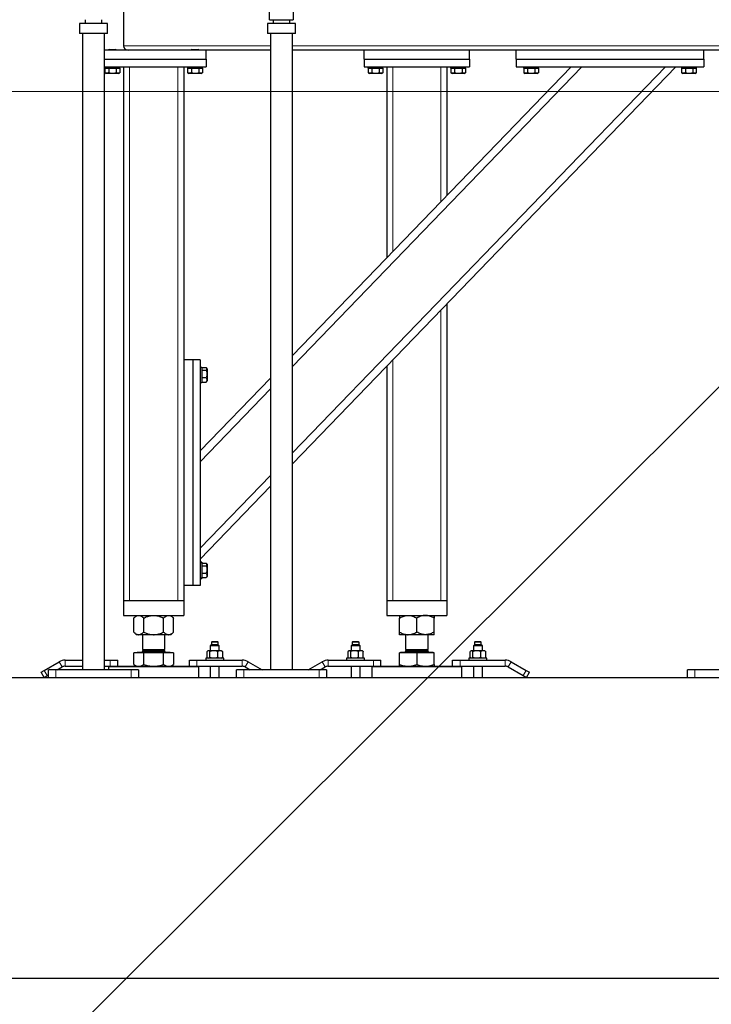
# Model space of a CAD drawing. Header units: millimetres. Extents: x 0 to 841, y 0 to 594.
# Tile 83 of 92: x 668 to 705, y 399 to 451. Entities that reach past the tile are written whole.
import ezdxf

# ---------------------------------------------------------------- set-up
doc = ezdxf.new("R2010")
doc.units = ezdxf.units.MM
doc.layers.add('TRAIT-FORT', color=4, linetype='Continuous', lineweight=25)
doc.dimstyles.new('SLDDIMSTYLE0', dxfattribs={"dimtxt": 0.18, "dimasz": 2, "dimexe": 0, "dimexo": 0.0625, "dimgap": 0, "dimtad": 0, "dimtih": 1, "dimtoh": 1, "dimdec": 0, "dimrnd": 1e-09, "dimzin": 0, "dimdsep": 46, "dimtxsty": 'Standard', "dimblk1": 'NONE', "dimblk2": 'NONE', "dimsah": 1, "dimcen": 0.09, "dimadec": 0, "dimazin": 0, "dimtfac": 2, "dimtdec": 0, "dimtofl": 0, "dimtmove": 0, "dimatfit": 3, "dimldrblk": 'NONE', "dimfxl": 1, "dimfrac": 2, "dimtolj": 1, "dimtzin": 0, "dimarcsym": 0})

# ---------------------------------------------------------------- blocks, each defined once
blk = doc.blocks.new('_None')

msp = doc.modelspace()

# ---------------------------------------------------------------- linework, layer by layer
at = {"lineweight": 18}
for p, q in [((681.73527, 449.84971), (673.91527, 449.84971)), ((705.73527, 449.84971), (682.89527, 449.84971)), ((674.23527, 448.72971), (674.23527, 420.32971)), ((676.79527, 448.72971), (676.79527, 420.32971)), ((698.29173, 448.72971), (682.89527, 432.78622)), ((702.74025, 448.72971), (682.89527, 428.17963)), ((688.23527, 448.72971), (688.23527, 438.89177)), ((690.79527, 448.72971), (690.79527, 441.54273)), ((824.09108, 447.41497), (623.87439, 447.41497)), ((690.79527, 435.7845), (690.79527, 420.32971)), ((688.23527, 433.13354), (688.23527, 420.32971)), ((681.73527, 431.585), (677.99527, 427.71212)), ((681.73527, 426.97842), (677.99527, 423.10554)), ((674.91527, 417.61771), (676.03489, 417.61771)), ((676.03489, 417.61771), (676.11527, 417.61771)), ((688.91527, 417.61771), (689.21527, 417.61771)), ((689.21527, 417.61771), (690.11527, 417.61771)), ((670.80909, 416.82971), (670.80909, 417.14971)), ((673.20909, 416.82971), (673.20909, 417.14971)), ((677.82146, 416.82971), (677.82146, 417.14971)), ((680.22146, 417.14971), (680.22146, 416.82971)), ((684.80909, 416.82971), (684.80909, 417.14971)), ((687.20909, 416.82971), (687.20909, 417.14971)), ((691.82146, 416.82971), (691.82146, 417.14971)), ((694.22146, 417.14971), (694.22146, 416.82971)), ((669.85732, 416.32971), (669.69732, 416.60684)), ((670.31527, 416.62971), (670.31527, 416.22971)), ((670.64909, 416.78684), (670.48909, 417.06397)), ((674.31527, 416.62971), (674.31527, 416.22971)), ((680.31527, 416.62971), (680.31527, 416.22971)), ((680.54146, 417.06397), (680.38146, 416.78684)), ((684.31527, 416.62971), (684.31527, 416.22971)), ((684.64909, 416.78684), (684.48909, 417.06397)), ((694.54146, 417.06397), (694.38146, 416.78684)), ((695.17323, 416.32971), (695.33323, 416.60684)), ((704.31527, 416.62971), (704.31527, 416.22971))]:
    msp.add_line(p, q, dxfattribs=at)
at = {"layer": 'TRAIT-FORT', "lineweight": 25}
for p, q in [((673.91527, 454.06971), (673.91527, 449.84971)), ((671.87527, 451.23325), (671.87527, 451.03325)), ((672.75527, 451.03325), (672.75527, 451.23325)), ((681.68527, 451.23325), (681.68527, 451.63325)), ((681.68527, 451.23325), (682.94527, 451.23325)), ((681.87527, 451.23325), (681.87527, 451.03325)), ((682.75527, 451.03325), (682.75527, 451.23325)), ((682.94527, 451.63325), (682.94527, 451.23325)), ((671.57527, 451.03325), (671.57527, 450.49325)), ((672.31527, 451.03325), (671.57527, 451.03325)), ((673.05527, 451.03325), (672.31527, 451.03325)), ((673.05527, 450.49325), (673.05527, 451.03325)), ((681.57527, 451.03325), (681.57527, 450.49325)), ((682.31527, 451.03325), (681.57527, 451.03325)), ((683.05527, 451.03325), (682.31527, 451.03325)), ((683.05527, 450.49325), (683.05527, 451.03325)), ((672.31527, 450.49325), (671.57527, 450.49325)), ((671.73527, 450.49325), (671.73527, 416.62971)), ((673.05527, 450.49325), (672.31527, 450.49325)), ((672.89527, 416.62971), (672.89527, 450.49325)), ((682.31527, 450.49325), (681.57527, 450.49325)), ((681.73527, 450.49325), (681.73527, 416.62971)), ((683.05527, 450.49325), (682.31527, 450.49325)), ((682.89527, 416.62971), (682.89527, 450.49325)), ((678.31527, 449.60971), (672.89527, 449.60971)), ((673.14327, 449.64971), (673.11527, 449.62171)), ((673.11527, 449.62171), (673.11527, 449.60971)), ((673.51527, 449.62171), (673.11527, 449.62171)), ((673.14327, 449.64971), (673.48727, 449.64971)), ((673.51527, 449.62171), (673.48727, 449.64971)), ((673.51527, 449.60971), (673.51527, 449.62171)), ((677.54327, 449.64971), (677.51527, 449.62171)), ((677.51527, 449.62171), (677.51527, 449.60971)), ((677.91527, 449.62171), (677.51527, 449.62171)), ((677.54327, 449.64971), (677.88727, 449.64971)), ((677.91527, 449.62171), (677.88727, 449.64971)), ((677.91527, 449.60971), (677.91527, 449.62171)), ((678.31527, 449.12971), (678.31527, 449.60971)), ((681.73527, 449.60971), (678.31527, 449.60971)), ((694.79527, 449.60971), (682.89527, 449.60971)), ((686.71527, 449.12971), (686.71527, 449.60971)), ((692.31527, 449.12971), (692.31527, 449.60971)), ((694.79527, 449.12971), (694.79527, 449.60971)), ((704.79527, 449.60971), (694.79527, 449.60971)), ((704.79527, 449.12971), (704.79527, 449.60971)), ((705.73527, 449.60971), (704.79527, 449.60971)), ((672.89527, 449.12971), (678.31527, 449.12971)), ((678.31527, 449.12971), (678.31527, 448.72971)), ((686.71527, 449.12971), (686.71527, 448.72971)), ((686.71527, 449.12971), (692.31527, 449.12971)), ((692.31527, 449.12971), (692.31527, 448.72971)), ((694.79527, 449.12971), (694.79527, 448.72971)), ((694.79527, 449.12971), (704.79527, 449.12971)), ((704.79527, 449.12971), (704.79527, 448.72971)), ((672.89527, 448.72971), (678.31527, 448.72971)), ((672.91527, 448.72971), (672.91527, 448.64971)), ((672.91527, 448.64971), (673.71527, 448.64971)), ((672.92284, 448.64971), (672.92284, 448.4099)), ((673.12904, 448.64971), (673.12904, 448.4099)), ((673.52147, 448.64971), (673.52147, 448.4099)), ((673.7077, 448.64971), (673.7077, 448.4099)), ((673.71527, 448.64971), (673.71527, 448.72971)), ((673.91527, 448.72971), (673.91527, 420.32971)), ((677.11527, 448.72971), (677.11527, 433.12971)), ((677.31527, 448.72971), (677.31527, 448.64971)), ((677.31527, 448.64971), (678.11527, 448.64971)), ((677.32284, 448.64971), (677.32284, 448.4099)), ((677.52904, 448.64971), (677.52904, 448.4099)), ((677.92147, 448.64971), (677.92147, 448.4099)), ((678.1077, 448.64971), (678.1077, 448.4099)), ((678.11527, 448.64971), (678.11527, 448.72971)), ((703.29632, 448.72971), (682.89527, 427.60381)), ((697.73566, 448.72971), (682.89527, 433.36204)), ((686.71527, 448.72971), (692.31527, 448.72971)), ((686.91527, 448.72971), (686.91527, 448.64971)), ((686.91527, 448.64971), (687.71527, 448.64971)), ((686.92284, 448.64971), (686.92284, 448.4099)), ((687.12904, 448.64971), (687.12904, 448.4099)), ((687.52147, 448.64971), (687.52147, 448.4099)), ((687.7077, 448.64971), (687.7077, 448.4099)), ((687.71527, 448.64971), (687.71527, 448.72971)), ((687.91527, 448.72971), (687.91527, 438.5604)), ((691.11527, 448.72971), (691.11527, 441.8741)), ((691.31527, 448.72971), (691.31527, 448.64971)), ((691.31527, 448.64971), (692.11527, 448.64971)), ((691.32284, 448.64971), (691.32284, 448.4099)), ((691.52904, 448.64971), (691.52904, 448.4099)), ((691.92147, 448.64971), (691.92147, 448.4099)), ((692.1077, 448.64971), (692.1077, 448.4099)), ((692.11527, 448.64971), (692.11527, 448.72971)), ((694.79527, 448.72971), (704.79527, 448.72971)), ((695.19527, 448.72971), (695.19527, 448.64971)), ((695.19527, 448.64971), (695.99527, 448.64971)), ((695.20284, 448.64971), (695.20284, 448.4099)), ((695.40904, 448.64971), (695.40904, 448.4099)), ((695.80147, 448.64971), (695.80147, 448.4099)), ((695.9877, 448.64971), (695.9877, 448.4099)), ((695.99527, 448.64971), (695.99527, 448.72971)), ((703.59527, 448.72971), (703.59527, 448.64971)), ((703.59527, 448.64971), (704.39527, 448.64971)), ((703.60284, 448.64971), (703.60284, 448.4099)), ((703.80904, 448.64971), (703.80904, 448.4099)), ((704.20147, 448.64971), (704.20147, 448.4099)), ((704.3877, 448.64971), (704.3877, 448.4099)), ((704.39527, 448.64971), (704.39527, 448.72971)), ((672.93006, 448.40586), (672.92284, 448.4099)), ((672.92905, 448.40621), (672.99227, 448.36971)), ((673.63827, 448.36971), (672.99227, 448.36971)), ((673.63827, 448.36971), (673.70149, 448.40621)), ((677.33006, 448.40586), (677.32284, 448.4099)), ((677.32905, 448.40621), (677.39227, 448.36971)), ((678.03827, 448.36971), (677.39227, 448.36971)), ((678.03827, 448.36971), (678.10149, 448.40621)), ((686.93006, 448.40586), (686.92284, 448.4099)), ((686.92905, 448.40621), (686.99227, 448.36971)), ((687.63827, 448.36971), (686.99227, 448.36971)), ((687.63827, 448.36971), (687.70149, 448.40621)), ((691.33006, 448.40586), (691.32284, 448.4099)), ((691.32905, 448.40621), (691.39227, 448.36971)), ((692.03827, 448.36971), (691.39227, 448.36971)), ((692.03827, 448.36971), (692.10149, 448.40621)), ((695.21006, 448.40586), (695.20284, 448.4099)), ((695.20905, 448.40621), (695.27227, 448.36971)), ((695.91827, 448.36971), (695.27227, 448.36971)), ((695.91827, 448.36971), (695.98149, 448.40621)), ((703.61006, 448.40586), (703.60284, 448.4099)), ((703.60905, 448.40621), (703.67227, 448.36971)), ((704.31827, 448.36971), (703.67227, 448.36971)), ((704.31827, 448.36971), (704.38149, 448.40621)), ((691.11527, 436.11587), (691.11527, 420.32971)), ((677.59527, 433.12971), (677.11527, 433.12971)), ((677.11527, 433.12971), (677.11527, 421.12971)), ((677.59527, 433.12971), (677.59527, 421.12971)), ((677.99527, 433.12971), (677.59527, 433.12971)), ((677.99527, 433.12971), (677.99527, 421.12971)), ((687.91527, 432.80217), (687.91527, 420.32971)), ((678.07527, 432.72971), (677.99527, 432.72971)), ((678.07527, 432.72971), (678.07527, 432.32971)), ((678.07527, 432.7178), (678.31509, 432.7178)), ((678.07527, 432.57515), (678.31509, 432.57515)), ((678.07527, 432.32971), (678.07527, 431.92971)), ((678.35527, 432.65271), (678.33077, 432.69515)), ((678.35527, 432.65271), (678.35527, 432.00671)), ((681.73527, 432.16082), (677.99527, 428.28794)), ((677.99527, 431.92971), (678.07527, 431.92971)), ((678.07527, 432.18706), (678.31509, 432.18706)), ((678.07527, 431.94163), (678.31509, 431.94163)), ((678.32991, 431.96478), (678.31509, 431.94163)), ((678.33077, 431.96428), (678.35527, 432.00671)), ((681.73527, 426.4026), (677.99527, 422.52971)), ((678.07527, 422.36971), (677.99527, 422.36971)), ((678.07527, 422.32971), (677.99527, 422.32971)), ((678.07527, 422.36971), (678.07527, 422.32971)), ((678.07527, 422.32971), (678.07527, 421.92971)), ((678.07527, 422.3178), (678.31509, 422.3178)), ((678.07527, 422.17515), (678.31509, 422.17515)), ((678.07527, 421.92971), (678.07527, 421.52971)), ((678.35527, 422.25271), (678.33077, 422.29515)), ((678.35527, 422.25271), (678.35527, 421.60671)), ((677.99527, 421.52971), (678.07527, 421.52971)), ((677.99527, 421.48971), (678.07527, 421.48971)), ((678.07527, 421.78706), (678.31509, 421.78706)), ((678.07527, 421.54163), (678.31509, 421.54163)), ((678.07527, 421.52971), (678.07527, 421.48971)), ((678.32991, 421.56478), (678.31509, 421.54163)), ((678.33077, 421.56428), (678.35527, 421.60671)), ((677.11527, 421.12971), (677.11527, 420.32971)), ((677.59527, 421.12971), (677.11527, 421.12971)), ((677.99527, 421.12971), (677.59527, 421.12971)), ((673.91527, 420.32971), (673.91527, 419.52971)), ((673.91527, 420.32971), (677.11527, 420.32971)), ((674.23527, 420.32971), (676.79527, 420.32971)), ((677.11527, 420.32971), (677.11527, 419.52971)), ((687.91527, 420.32971), (687.91527, 419.52971)), ((687.91527, 420.32971), (691.11527, 420.32971)), ((688.23527, 420.32971), (690.79527, 420.32971)), ((691.11527, 420.32971), (691.11527, 419.52971)), ((673.91527, 419.52971), (677.11527, 419.52971)), ((674.59527, 419.52971), (674.45295, 419.38739)), ((674.45295, 418.64804), (674.45295, 419.38739)), ((674.98411, 418.64804), (674.98411, 419.38739)), ((676.04643, 418.64804), (676.04643, 419.38739)), ((676.5776, 419.38739), (676.43527, 419.52971)), ((676.5776, 418.64804), (676.5776, 419.38739)), ((687.91527, 419.52971), (691.11527, 419.52971)), ((688.59527, 418.64804), (688.59527, 419.38739)), ((689.51527, 418.64804), (689.51527, 419.38739)), ((690.43527, 418.64804), (690.43527, 419.38739)), ((674.45295, 418.64804), (674.59527, 418.50571)), ((674.71853, 418.50571), (674.59527, 418.50571)), ((675.51527, 418.50571), (674.71853, 418.50571)), ((674.91527, 418.50571), (674.91527, 417.71771)), ((676.31202, 418.50571), (675.51527, 418.50571)), ((676.11527, 417.71771), (676.11527, 418.50571)), ((676.43527, 418.50571), (676.31202, 418.50571)), ((676.43527, 418.50571), (676.5776, 418.64804)), ((678.60946, 418.12971), (678.58946, 418.10971)), ((678.89144, 418.12971), (678.60946, 418.12971)), ((678.92946, 418.12971), (678.89144, 418.12971)), ((678.94946, 418.10971), (678.92946, 418.12971)), ((686.10108, 418.12971), (686.08108, 418.10971)), ((686.42108, 418.12971), (686.10108, 418.12971)), ((686.44108, 418.10971), (686.42108, 418.12971)), ((689.05527, 418.50571), (688.59527, 418.50571)), ((688.91527, 418.50571), (688.91527, 417.71771)), ((689.97527, 418.50571), (689.05527, 418.50571)), ((690.43527, 418.50571), (689.97527, 418.50571)), ((690.11527, 417.71771), (690.11527, 418.50571)), ((692.60946, 418.12971), (692.58946, 418.10971)), ((692.89144, 418.12971), (692.60946, 418.12971)), ((692.92946, 418.12971), (692.89144, 418.12971)), ((692.94946, 418.10971), (692.92946, 418.12971)), ((674.99105, 417.71771), (674.91527, 417.64194)), ((674.91527, 417.71771), (676.03489, 417.71771)), ((674.91527, 417.64194), (674.91527, 417.61771)), ((674.91527, 417.64194), (676.11527, 417.64194)), ((676.03489, 417.71771), (676.11527, 417.71771)), ((676.11527, 417.64194), (676.0395, 417.71771)), ((676.11527, 417.61771), (676.11527, 417.64194)), ((678.36051, 417.28971), (678.36051, 417.60971)), ((678.40946, 417.64971), (678.3864, 417.63315)), ((678.43048, 417.64971), (678.40946, 417.64971)), ((678.70492, 417.64971), (678.43048, 417.64971)), ((678.50044, 417.28971), (678.50044, 417.60971)), ((678.58946, 417.96971), (678.52946, 417.90971)), ((678.52946, 417.90971), (678.52946, 417.64971)), ((678.95243, 417.90971), (678.52946, 417.90971)), ((678.58946, 418.10971), (678.58946, 417.96971)), ((678.90669, 418.10971), (678.58946, 418.10971)), ((678.90669, 417.96971), (678.58946, 417.96971)), ((679.04391, 417.64971), (678.70492, 417.64971)), ((678.94946, 418.10971), (678.90669, 418.10971)), ((678.94946, 417.96971), (678.90669, 417.96971)), ((678.9094, 417.60971), (678.9094, 417.28971)), ((678.94946, 417.96971), (678.94946, 418.10971)), ((679.00946, 417.90971), (678.94946, 417.96971)), ((679.00946, 417.90971), (678.95243, 417.90971)), ((679.00946, 417.64971), (679.00946, 417.90971)), ((679.12946, 417.64971), (679.04391, 417.64971)), ((679.15253, 417.63315), (679.12946, 417.64971)), ((679.17842, 417.60971), (679.17842, 417.28971)), ((685.85212, 417.60971), (685.85212, 417.28971)), ((685.90108, 417.64971), (685.87802, 417.63315)), ((685.92209, 417.64971), (685.90108, 417.64971)), ((686.19654, 417.64971), (685.92209, 417.64971)), ((685.99206, 417.60971), (685.99206, 417.28971)), ((686.08108, 417.96971), (686.02108, 417.90971)), ((686.02108, 417.90971), (686.02108, 417.64971)), ((686.50108, 417.90971), (686.02108, 417.90971)), ((686.08108, 418.10971), (686.08108, 417.96971)), ((686.44108, 418.10971), (686.08108, 418.10971)), ((686.44108, 417.96971), (686.08108, 417.96971)), ((686.53553, 417.64971), (686.19654, 417.64971)), ((686.40102, 417.60971), (686.40102, 417.28971)), ((686.44108, 417.96971), (686.44108, 418.10971)), ((686.50108, 417.90971), (686.44108, 417.96971)), ((686.50108, 417.64971), (686.50108, 417.90971)), ((686.62108, 417.64971), (686.53553, 417.64971)), ((686.64414, 417.63315), (686.62108, 417.64971)), ((686.67004, 417.28971), (686.67004, 417.60971)), ((688.99105, 417.71771), (688.91527, 417.64194)), ((688.91527, 417.71771), (689.21527, 417.71771)), ((688.91527, 417.64194), (688.91527, 417.61771)), ((688.91527, 417.64194), (690.03489, 417.64194)), ((689.21527, 417.71771), (690.11527, 417.71771)), ((690.03489, 417.64194), (690.11527, 417.64194)), ((690.11527, 417.64194), (690.0395, 417.71771)), ((690.11527, 417.61771), (690.11527, 417.64194)), ((692.36051, 417.28971), (692.36051, 417.60971)), ((692.40946, 417.64971), (692.3864, 417.63315)), ((692.43048, 417.64971), (692.40946, 417.64971)), ((692.70492, 417.64971), (692.43048, 417.64971)), ((692.50044, 417.28971), (692.50044, 417.60971)), ((692.58946, 417.96971), (692.52946, 417.90971)), ((692.52946, 417.90971), (692.52946, 417.64971)), ((692.95243, 417.90971), (692.52946, 417.90971)), ((692.58946, 418.10971), (692.58946, 417.96971)), ((692.90669, 418.10971), (692.58946, 418.10971)), ((692.90669, 417.96971), (692.58946, 417.96971)), ((693.04391, 417.64971), (692.70492, 417.64971)), ((692.94946, 418.10971), (692.90669, 418.10971)), ((692.94946, 417.96971), (692.90669, 417.96971)), ((692.9094, 417.60971), (692.9094, 417.28971)), ((692.94946, 417.96971), (692.94946, 418.10971)), ((693.00946, 417.90971), (692.94946, 417.96971)), ((693.00946, 417.90971), (692.95243, 417.90971)), ((693.00946, 417.64971), (693.00946, 417.90971)), ((693.12946, 417.64971), (693.04391, 417.64971)), ((693.15253, 417.63315), (693.12946, 417.64971)), ((693.17842, 417.60971), (693.17842, 417.28971)), ((670.80909, 417.14971), (671.73527, 417.14971)), ((672.89527, 417.14971), (673.20909, 417.14971)), ((673.20909, 417.14971), (673.60909, 417.14971)), ((673.60909, 416.82971), (673.60909, 417.14971)), ((674.45295, 416.91188), (674.45295, 417.54571)), ((674.98411, 417.54571), (674.45295, 417.54571)), ((674.66127, 417.57371), (674.63327, 417.54571)), ((674.66127, 417.57771), (674.66127, 417.57371)), ((674.66127, 417.57771), (676.25486, 417.57771)), ((674.66127, 417.57371), (676.25486, 417.57371)), ((674.98411, 416.91188), (674.98411, 417.54571)), ((676.04643, 417.54571), (674.98411, 417.54571)), ((676.04643, 416.91188), (676.04643, 417.54571)), ((676.5776, 417.54571), (676.04643, 417.54571)), ((676.25486, 417.57771), (676.36927, 417.57771)), ((676.25486, 417.57371), (676.36927, 417.57371)), ((676.36927, 417.57371), (676.36927, 417.57771)), ((676.39727, 417.54571), (676.36927, 417.57371)), ((676.5776, 417.54571), (676.5776, 416.91188)), ((677.42146, 416.82971), (677.42146, 417.14971)), ((677.42146, 417.14971), (677.82146, 417.14971)), ((677.82146, 417.14971), (680.22146, 417.14971)), ((678.28946, 417.24971), (678.28946, 417.14971)), ((679.24946, 417.24971), (678.28946, 417.24971)), ((678.3864, 417.26628), (678.40946, 417.24971)), ((679.12946, 417.24971), (679.15253, 417.26628)), ((679.24946, 417.14971), (679.24946, 417.24971)), ((684.80909, 417.14971), (687.20909, 417.14971)), ((685.78108, 417.24971), (685.78108, 417.14971)), ((686.62701, 417.24971), (685.78108, 417.24971)), ((685.87802, 417.26628), (685.90108, 417.24971)), ((686.62108, 417.24971), (686.64414, 417.26628)), ((686.74108, 417.24971), (686.62701, 417.24971)), ((686.74108, 417.14971), (686.74108, 417.24971)), ((687.20909, 417.14971), (687.60909, 417.14971)), ((687.60909, 416.82971), (687.60909, 417.14971)), ((688.59527, 416.91188), (688.59527, 417.54571)), ((689.51527, 417.54571), (688.59527, 417.54571)), ((688.66127, 417.57371), (688.63327, 417.54571)), ((688.66127, 417.57771), (688.66127, 417.57371)), ((688.66127, 417.57771), (689.08827, 417.57771)), ((688.66127, 417.57371), (689.08827, 417.57371)), ((689.08827, 417.57771), (690.36927, 417.57771)), ((689.08827, 417.57371), (690.36927, 417.57371)), ((690.43527, 417.54571), (689.51527, 417.54571)), ((689.51527, 417.54571), (689.51527, 416.91188)), ((690.36927, 417.57371), (690.36927, 417.57771)), ((690.39727, 417.54571), (690.36927, 417.57371)), ((690.43527, 416.91188), (690.43527, 417.54571)), ((691.42146, 416.82971), (691.42146, 417.14971)), ((691.42146, 417.14971), (691.82146, 417.14971)), ((691.82146, 417.14971), (694.22146, 417.14971)), ((692.28946, 417.24971), (692.28946, 417.14971)), ((693.24946, 417.24971), (692.28946, 417.24971)), ((692.3864, 417.26628), (692.40946, 417.24971)), ((693.12946, 417.24971), (693.15253, 417.26628)), ((693.24946, 417.14971), (693.24946, 417.24971)), ((669.52411, 416.50684), (669.69732, 416.60684)), ((669.69732, 416.60684), (670.48909, 417.06397)), ((669.91527, 416.22971), (669.91527, 416.62971)), ((670.31527, 416.62971), (669.91527, 416.62971)), ((674.31527, 416.62971), (670.31527, 416.62971)), ((670.37693, 416.62971), (670.64909, 416.78684)), ((670.80909, 416.82971), (671.73527, 416.82971)), ((672.89527, 416.82971), (673.15527, 416.82971)), ((673.15527, 416.82971), (673.11527, 416.78971)), ((673.11527, 416.78971), (673.11527, 416.62971)), ((677.91527, 416.78971), (673.11527, 416.78971)), ((673.15527, 416.82971), (677.87527, 416.82971)), ((674.71527, 416.62971), (674.31527, 416.62971)), ((674.45295, 416.91188), (674.59527, 416.82971)), ((674.71527, 416.62971), (674.71527, 416.22971)), ((676.43527, 416.82971), (676.5776, 416.91188)), ((677.91527, 416.78971), (677.87527, 416.82971)), ((677.87527, 416.82971), (680.22146, 416.82971)), ((677.91527, 416.22971), (677.91527, 416.78971)), ((678.52946, 416.82971), (678.52946, 416.22971)), ((679.00946, 416.22971), (679.00946, 416.82971)), ((679.91527, 416.22971), (679.91527, 416.62971)), ((680.31527, 416.62971), (679.91527, 416.62971)), ((684.31527, 416.62971), (680.31527, 416.62971)), ((680.38146, 416.78684), (680.65361, 416.62971)), ((680.54146, 417.06397), (681.29361, 416.62971)), ((683.73693, 416.62971), (684.48909, 417.06397)), ((684.71527, 416.62971), (684.31527, 416.62971)), ((684.37693, 416.62971), (684.64909, 416.78684)), ((684.71527, 416.62971), (684.71527, 416.22971)), ((684.80909, 416.82971), (687.20909, 416.82971)), ((686.02108, 416.82971), (686.02108, 416.22971)), ((686.50108, 416.22971), (686.50108, 416.82971)), ((687.15527, 416.82971), (687.11527, 416.78971)), ((687.11527, 416.78971), (687.11527, 416.22971)), ((691.91527, 416.78971), (687.11527, 416.78971)), ((687.20909, 416.82971), (687.46242, 416.82971)), ((687.46242, 416.82971), (691.61086, 416.82971)), ((691.61086, 416.82971), (691.82146, 416.82971)), ((691.82146, 416.82971), (694.22146, 416.82971)), ((691.91527, 416.78971), (691.87527, 416.82971)), ((691.91527, 416.22971), (691.91527, 416.78971)), ((692.52946, 416.82971), (692.52946, 416.22971)), ((693.00946, 416.22971), (693.00946, 416.82971)), ((694.38146, 416.78684), (695.17323, 416.32971)), ((694.54146, 417.06397), (695.33323, 416.60684)), ((695.33323, 416.60684), (695.50643, 416.50684)), ((703.91527, 416.22971), (703.91527, 416.62971)), ((704.31527, 416.62971), (703.91527, 416.62971)), ((708.31527, 416.62971), (704.31527, 416.62971)), ((660.71527, 416.22971), (679.91527, 416.22971)), ((669.68411, 416.22971), (669.52411, 416.50684)), ((669.68411, 416.22971), (669.85732, 416.32971)), ((669.85732, 416.32971), (669.91527, 416.36317)), ((679.91527, 416.22971), (680.31527, 416.22971)), ((680.31527, 416.22971), (684.31527, 416.22971)), ((684.31527, 416.22971), (684.71527, 416.22971)), ((684.71527, 416.22971), (703.91527, 416.22971)), ((695.17323, 416.32971), (695.34643, 416.22971)), ((695.34643, 416.22971), (695.50643, 416.50684)), ((703.91527, 416.22971), (704.31527, 416.22971)), ((704.31527, 416.22971), (708.31527, 416.22971)), ((643.3302, 400.22971), (802.31527, 400.22971))]:
    msp.add_line(p, q, dxfattribs=at)
for centre, radius, start, end in [((674.15527, 449.84971), 0.24, 180, 270), ((674.87527, 417.61771), 0.04, 270, 360), ((676.15527, 417.61771), 0.04, 180, 270), ((688.87527, 417.61771), 0.04, 270, 360), ((690.15527, 417.61771), 0.04, 180, 270), ((670.80909, 416.50971), 0.64, 90, 120), ((680.22146, 416.50971), 0.64, 60, 90), ((684.80909, 416.50971), 0.64, 90, 120), ((694.22146, 416.50971), 0.64, 60, 90), ((670.80909, 416.50971), 0.32, 90, 120), ((680.22146, 416.50971), 0.32, 60, 90), ((684.80909, 416.50971), 0.32, 90, 120), ((694.22146, 416.50971), 0.32, 60, 90)]:
    msp.add_arc(centre, radius, start, end, dxfattribs=at)
for points, knots in [([(673.12904, 448.4099), (673.11114, 448.40112), (673.07496, 448.38339), (673.02136, 448.37691), (672.97011, 448.38643), (672.9387, 448.40202), (672.92284, 448.4099)], [0, 0, 0, 0, 0.26460494, 0.53494775, 0.76534313, 1, 1, 1, 1]), ([(673.12904, 448.4099), (673.1631, 448.40112), (673.23196, 448.38339), (673.33398, 448.37691), (673.43151, 448.38643), (673.4913, 448.40202), (673.52147, 448.4099)], [0, 0, 0, 0, 0.26460494, 0.53494775, 0.76534313, 1, 1, 1, 1]), ([(673.70054, 448.40703), (673.67921, 448.39619), (673.64239, 448.37747), (673.58798, 448.37958), (673.54974, 448.39347), (673.52775, 448.40625), (673.52147, 448.4099)], [0, 0, 0, 0, 0.36087292, 0.62308941, 0.8923915, 1, 1, 1, 1]), ([(677.52904, 448.4099), (677.51114, 448.40112), (677.47496, 448.38339), (677.42136, 448.37691), (677.37011, 448.38643), (677.3387, 448.40202), (677.32284, 448.4099)], [0, 0, 0, 0, 0.26460494, 0.53494775, 0.76534313, 1, 1, 1, 1]), ([(677.52904, 448.4099), (677.5631, 448.40112), (677.63196, 448.38339), (677.73398, 448.37691), (677.83151, 448.38643), (677.8913, 448.40202), (677.92147, 448.4099)], [0, 0, 0, 0, 0.26460494, 0.53494775, 0.76534313, 1, 1, 1, 1]), ([(678.10054, 448.40703), (678.07921, 448.39619), (678.04239, 448.37747), (677.98798, 448.37958), (677.94974, 448.39347), (677.92775, 448.40625), (677.92147, 448.4099)], [0, 0, 0, 0, 0.36087292, 0.62308941, 0.8923915, 1, 1, 1, 1]), ([(687.12904, 448.4099), (687.11114, 448.40112), (687.07496, 448.38339), (687.02136, 448.37691), (686.97011, 448.38643), (686.9387, 448.40202), (686.92284, 448.4099)], [0, 0, 0, 0, 0.26460494, 0.53494775, 0.76534313, 1, 1, 1, 1]), ([(687.12904, 448.4099), (687.1631, 448.40112), (687.23196, 448.38339), (687.33398, 448.37691), (687.43151, 448.38643), (687.4913, 448.40202), (687.52147, 448.4099)], [0, 0, 0, 0, 0.26460494, 0.53494775, 0.76534313, 1, 1, 1, 1]), ([(687.70054, 448.40703), (687.67921, 448.39619), (687.64239, 448.37747), (687.58798, 448.37958), (687.54974, 448.39347), (687.52775, 448.40625), (687.52147, 448.4099)], [0, 0, 0, 0, 0.36087292, 0.62308941, 0.8923915, 1, 1, 1, 1]), ([(691.52904, 448.4099), (691.51114, 448.40112), (691.47496, 448.38339), (691.42136, 448.37691), (691.37011, 448.38643), (691.3387, 448.40202), (691.32284, 448.4099)], [0, 0, 0, 0, 0.26460494, 0.53494775, 0.76534313, 1, 1, 1, 1]), ([(691.52904, 448.4099), (691.5631, 448.40112), (691.63196, 448.38339), (691.73398, 448.37691), (691.83151, 448.38643), (691.8913, 448.40202), (691.92147, 448.4099)], [0, 0, 0, 0, 0.26460494, 0.53494775, 0.76534313, 1, 1, 1, 1]), ([(692.10054, 448.40703), (692.07921, 448.39619), (692.04239, 448.37747), (691.98798, 448.37958), (691.94974, 448.39347), (691.92775, 448.40625), (691.92147, 448.4099)], [0, 0, 0, 0, 0.36087292, 0.62308941, 0.8923915, 1, 1, 1, 1]), ([(695.40904, 448.4099), (695.39114, 448.40112), (695.35496, 448.38339), (695.30136, 448.37691), (695.25011, 448.38643), (695.2187, 448.40202), (695.20284, 448.4099)], [0, 0, 0, 0, 0.26460494, 0.53494775, 0.76534313, 1, 1, 1, 1]), ([(695.40904, 448.4099), (695.4431, 448.40112), (695.51196, 448.38339), (695.61398, 448.37691), (695.71151, 448.38643), (695.7713, 448.40202), (695.80147, 448.4099)], [0, 0, 0, 0, 0.26460494, 0.53494775, 0.76534313, 1, 1, 1, 1]), ([(695.98054, 448.40703), (695.95921, 448.39619), (695.92239, 448.37747), (695.86798, 448.37958), (695.82974, 448.39347), (695.80775, 448.40625), (695.80147, 448.4099)], [0, 0, 0, 0, 0.36087292, 0.62308941, 0.8923915, 1, 1, 1, 1]), ([(703.80904, 448.4099), (703.79114, 448.40112), (703.75496, 448.38339), (703.70136, 448.37691), (703.65011, 448.38643), (703.6187, 448.40202), (703.60284, 448.4099)], [0, 0, 0, 0, 0.26460494, 0.53494775, 0.76534313, 1, 1, 1, 1]), ([(703.80904, 448.4099), (703.8431, 448.40112), (703.91196, 448.38339), (704.01398, 448.37691), (704.11151, 448.38643), (704.1713, 448.40202), (704.20147, 448.4099)], [0, 0, 0, 0, 0.26460494, 0.53494775, 0.76534313, 1, 1, 1, 1]), ([(704.38054, 448.40703), (704.35921, 448.39619), (704.32239, 448.37747), (704.26798, 448.37958), (704.22974, 448.39347), (704.20775, 448.40625), (704.20147, 448.4099)], [0, 0, 0, 0, 0.36087292, 0.62308941, 0.8923915, 1, 1, 1, 1]), ([(678.31509, 432.57515), (678.32386, 432.58753), (678.34159, 432.61256), (678.34808, 432.64965), (678.33856, 432.6851), (678.32296, 432.70683), (678.31509, 432.7178)], [0, 0, 0, 0, 0.26460494, 0.53494775, 0.76534313, 1, 1, 1, 1]), ([(678.31509, 432.57515), (678.32386, 432.54147), (678.34159, 432.47337), (678.34808, 432.37247), (678.33856, 432.27603), (678.32296, 432.2169), (678.31509, 432.18706)], [0, 0, 0, 0, 0.26460494, 0.53494775, 0.76534313, 1, 1, 1, 1]), ([(678.31509, 432.18706), (678.32724, 432.15583), (678.34733, 432.10419), (678.34547, 432.02928), (678.33151, 431.97889), (678.31874, 431.9499), (678.31509, 431.94163)], [0, 0, 0, 0, 0.38554949, 0.63764185, 0.89654625, 1, 1, 1, 1]), ([(678.31509, 422.17515), (678.32386, 422.18753), (678.34159, 422.21256), (678.34808, 422.24965), (678.33856, 422.2851), (678.32296, 422.30683), (678.31509, 422.3178)], [0, 0, 0, 0, 0.26460494, 0.53494775, 0.76534313, 1, 1, 1, 1]), ([(678.31509, 422.17515), (678.32386, 422.14147), (678.34159, 422.07337), (678.34808, 421.97247), (678.33856, 421.87603), (678.32296, 421.8169), (678.31509, 421.78706)], [0, 0, 0, 0, 0.26460494, 0.53494775, 0.76534313, 1, 1, 1, 1]), ([(678.31509, 421.78706), (678.32724, 421.75583), (678.34733, 421.70419), (678.34547, 421.62928), (678.33151, 421.57889), (678.31874, 421.5499), (678.31509, 421.54163)], [0, 0, 0, 0, 0.38554949, 0.63764185, 0.89654625, 1, 1, 1, 1]), ([(674.45295, 419.38739), (674.48933, 419.42087), (674.54455, 419.47171), (674.62349, 419.51246), (674.67559, 419.52786), (674.7074, 419.52923), (674.71853, 419.52971)], [0, 0, 0, 0, 0.43205072, 0.65592711, 0.87965188, 1, 1, 1, 1]), ([(674.71853, 419.52971), (674.74162, 419.52768), (674.78829, 419.52358), (674.85622, 419.49186), (674.92191, 419.44657), (674.96331, 419.40718), (674.98411, 419.38739)], [0, 0, 0, 0, 0.24957791, 0.50436411, 0.75104693, 1, 1, 1, 1]), ([(674.98411, 419.38739), (675.04636, 419.41611), (675.16074, 419.46888), (675.33992, 419.51959), (675.4563, 419.52631), (675.51527, 419.52971)], [0, 0, 0, 0, 0.3707742, 0.68118194, 1, 1, 1, 1]), ([(675.51527, 419.52971), (675.52459, 419.52962), (675.59899, 419.52891), (675.74052, 419.50856), (675.90793, 419.45335), (676.00764, 419.40586), (676.04643, 419.38739)], [0, 0, 0, 0, 0.050399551, 0.402613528, 0.76758847, 1, 1, 1, 1]), ([(676.04643, 419.38739), (676.08281, 419.42087), (676.13804, 419.47171), (676.21697, 419.51246), (676.26908, 419.52786), (676.30089, 419.52923), (676.31202, 419.52971)], [0, 0, 0, 0, 0.432050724, 0.655927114, 0.879651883, 1, 1, 1, 1]), ([(676.31202, 419.52971), (676.33511, 419.52768), (676.38178, 419.52358), (676.44971, 419.49186), (676.51539, 419.44657), (676.5568, 419.40718), (676.5776, 419.38739)], [0, 0, 0, 0, 0.24957791, 0.50436411, 0.75104693, 1, 1, 1, 1]), ([(688.59527, 419.38739), (688.65828, 419.42087), (688.75394, 419.47171), (688.89065, 419.51246), (688.9809, 419.52786), (689.036, 419.52923), (689.05527, 419.52971)], [0, 0, 0, 0, 0.43205072, 0.65592711, 0.87965188, 1, 1, 1, 1]), ([(688.59527, 419.52971), (688.59527, 419.52962), (688.59527, 419.52891), (688.59527, 419.50856), (688.59527, 419.45335), (688.59527, 419.40586), (688.59527, 419.38739)], [0, 0, 0, 0, 0.050399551, 0.402613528, 0.76758847, 1, 1, 1, 1]), ([(689.05527, 419.52971), (689.09527, 419.52768), (689.17611, 419.52358), (689.29377, 419.49186), (689.40753, 419.44657), (689.47925, 419.40718), (689.51527, 419.38739)], [0, 0, 0, 0, 0.24957791, 0.50436411, 0.75104693, 1, 1, 1, 1]), ([(689.97527, 419.52971), (689.93527, 419.52768), (689.85444, 419.52358), (689.73678, 419.49186), (689.62301, 419.44657), (689.5513, 419.40718), (689.51527, 419.38739)], [0, 0, 0, 0, 0.24957791, 0.50436411, 0.75104693, 1, 1, 1, 1]), ([(690.43527, 419.38739), (690.37226, 419.42087), (690.27661, 419.47171), (690.13989, 419.51246), (690.04964, 419.52786), (689.99454, 419.52923), (689.97527, 419.52971)], [0, 0, 0, 0, 0.432050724, 0.655927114, 0.879651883, 1, 1, 1, 1]), ([(690.43527, 419.52971), (690.43527, 419.52962), (690.43527, 419.52891), (690.43527, 419.50856), (690.43527, 419.45335), (690.43527, 419.40586), (690.43527, 419.38739)], [0, 0, 0, 0, 0.05039955, 0.40261353, 0.76758847, 1, 1, 1, 1]), ([(674.45295, 418.64804), (674.48933, 418.61455), (674.54455, 418.56372), (674.62349, 418.52296), (674.67559, 418.50757), (674.7074, 418.50619), (674.71853, 418.50571)], [0, 0, 0, 0, 0.43205072, 0.65592711, 0.87965188, 1, 1, 1, 1]), ([(674.71853, 418.50571), (674.74162, 418.50774), (674.78829, 418.51184), (674.85622, 418.54356), (674.92191, 418.58885), (674.96331, 418.62825), (674.98411, 418.64804)], [0, 0, 0, 0, 0.24957791, 0.50436411, 0.75104693, 1, 1, 1, 1]), ([(674.98411, 418.64804), (675.04636, 418.61931), (675.16074, 418.56654), (675.33992, 418.51584), (675.4563, 418.50912), (675.51527, 418.50571)], [0, 0, 0, 0, 0.3707742, 0.68118194, 1, 1, 1, 1]), ([(675.51527, 418.50571), (675.52459, 418.5058), (675.59899, 418.50652), (675.74052, 418.52687), (675.90793, 418.58208), (676.00764, 418.62956), (676.04643, 418.64804)], [0, 0, 0, 0, 0.05039955, 0.40261353, 0.76758847, 1, 1, 1, 1]), ([(676.04643, 418.64804), (676.08281, 418.61455), (676.13804, 418.56372), (676.21697, 418.52296), (676.26908, 418.50757), (676.30089, 418.50619), (676.31202, 418.50571)], [0, 0, 0, 0, 0.432050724, 0.655927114, 0.879651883, 1, 1, 1, 1]), ([(676.31202, 418.50571), (676.33511, 418.50774), (676.38178, 418.51184), (676.44971, 418.54356), (676.51539, 418.58885), (676.5568, 418.62825), (676.5776, 418.64804)], [0, 0, 0, 0, 0.24957791, 0.50436411, 0.75104693, 1, 1, 1, 1]), ([(688.59527, 418.64804), (688.65828, 418.61455), (688.75394, 418.56372), (688.89065, 418.52296), (688.9809, 418.50757), (689.036, 418.50619), (689.05527, 418.50571)], [0, 0, 0, 0, 0.43205072, 0.65592711, 0.87965188, 1, 1, 1, 1]), ([(688.59527, 418.50571), (688.59527, 418.5058), (688.59527, 418.50652), (688.59527, 418.52687), (688.59527, 418.58208), (688.59527, 418.62956), (688.59527, 418.64804)], [0, 0, 0, 0, 0.05039955, 0.40261353, 0.76758847, 1, 1, 1, 1]), ([(689.05527, 418.50571), (689.09527, 418.50774), (689.17611, 418.51184), (689.29377, 418.54356), (689.40753, 418.58885), (689.47925, 418.62825), (689.51527, 418.64804)], [0, 0, 0, 0, 0.249577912, 0.504364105, 0.751046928, 1, 1, 1, 1]), ([(689.97527, 418.50571), (689.93527, 418.50774), (689.85444, 418.51184), (689.73678, 418.54356), (689.62301, 418.58885), (689.5513, 418.62825), (689.51527, 418.64804)], [0, 0, 0, 0, 0.24957791, 0.50436411, 0.75104693, 1, 1, 1, 1]), ([(690.43527, 418.64804), (690.37226, 418.61455), (690.27661, 418.56372), (690.13989, 418.52296), (690.04964, 418.50757), (689.99454, 418.50619), (689.97527, 418.50571)], [0, 0, 0, 0, 0.43205072, 0.65592711, 0.87965188, 1, 1, 1, 1]), ([(690.43527, 418.50571), (690.43527, 418.5058), (690.43527, 418.50652), (690.43527, 418.52687), (690.43527, 418.58208), (690.43527, 418.62956), (690.43527, 418.64804)], [0, 0, 0, 0, 0.05039955, 0.40261353, 0.76758847, 1, 1, 1, 1]), ([(678.43048, 417.64971), (678.4206, 417.64817), (678.4006, 417.64505), (678.37737, 417.627), (678.36416, 417.61345), (678.36051, 417.60971)], [0, 0, 0, 0, 0.413688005, 0.838027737, 1, 1, 1, 1]), ([(678.50044, 417.60971), (678.48923, 417.62079), (678.46651, 417.64324), (678.44259, 417.64753), (678.43048, 417.64971)], [0, 0, 0, 0, 0.49324437, 1, 1, 1, 1]), ([(678.70492, 417.64971), (678.67606, 417.64817), (678.6176, 417.64505), (678.54973, 417.627), (678.51111, 417.61345), (678.50044, 417.60971)], [0, 0, 0, 0, 0.413688, 0.83802774, 1, 1, 1, 1]), ([(678.9094, 417.60971), (678.87664, 417.62079), (678.81022, 417.64324), (678.74034, 417.64753), (678.70492, 417.64971)], [0, 0, 0, 0, 0.49324437, 1, 1, 1, 1]), ([(679.04391, 417.64971), (679.02493, 417.64817), (678.98647, 417.64505), (678.94183, 417.627), (678.91642, 417.61345), (678.9094, 417.60971)], [0, 0, 0, 0, 0.413688, 0.83802774, 1, 1, 1, 1]), ([(679.17842, 417.60971), (679.15687, 417.62079), (679.11318, 417.64324), (679.06721, 417.64753), (679.04391, 417.64971)], [0, 0, 0, 0, 0.49324437, 1, 1, 1, 1]), ([(679.15178, 417.63211), (679.15703, 417.62869), (679.16607, 417.62281), (679.17478, 417.61358), (679.17842, 417.60971)], [0, 0, 0, 0, 0.58180133, 1, 1, 1, 1]), ([(685.92209, 417.64971), (685.91222, 417.64817), (685.89221, 417.64505), (685.86899, 417.627), (685.85577, 417.61345), (685.85212, 417.60971)], [0, 0, 0, 0, 0.413688, 0.83802774, 1, 1, 1, 1]), ([(685.99206, 417.60971), (685.98085, 417.62079), (685.95812, 417.64324), (685.93421, 417.64753), (685.92209, 417.64971)], [0, 0, 0, 0, 0.49324437, 1, 1, 1, 1]), ([(686.19654, 417.64971), (686.16768, 417.64817), (686.10922, 417.64505), (686.04135, 417.627), (686.00273, 417.61345), (685.99206, 417.60971)], [0, 0, 0, 0, 0.413688, 0.83802774, 1, 1, 1, 1]), ([(686.40102, 417.60971), (686.36825, 417.62079), (686.30183, 417.64324), (686.23195, 417.64753), (686.19654, 417.64971)], [0, 0, 0, 0, 0.49324437, 1, 1, 1, 1]), ([(686.53553, 417.64971), (686.51654, 417.64817), (686.47809, 417.64505), (686.43344, 417.627), (686.40804, 417.61345), (686.40102, 417.60971)], [0, 0, 0, 0, 0.413688, 0.83802774, 1, 1, 1, 1]), ([(686.67004, 417.60971), (686.64849, 417.62079), (686.60479, 417.64324), (686.55882, 417.64753), (686.53553, 417.64971)], [0, 0, 0, 0, 0.49324437, 1, 1, 1, 1]), ([(686.64339, 417.63211), (686.64865, 417.62869), (686.65769, 417.62281), (686.6664, 417.61358), (686.67004, 417.60971)], [0, 0, 0, 0, 0.58180133, 1, 1, 1, 1]), ([(692.43048, 417.64971), (692.4206, 417.64817), (692.4006, 417.64505), (692.37737, 417.627), (692.36416, 417.61345), (692.36051, 417.60971)], [0, 0, 0, 0, 0.413688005, 0.838027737, 1, 1, 1, 1]), ([(692.50044, 417.60971), (692.48923, 417.62079), (692.46651, 417.64324), (692.44259, 417.64753), (692.43048, 417.64971)], [0, 0, 0, 0, 0.49324437, 1, 1, 1, 1]), ([(692.70492, 417.64971), (692.67606, 417.64817), (692.6176, 417.64505), (692.54973, 417.627), (692.51111, 417.61345), (692.50044, 417.60971)], [0, 0, 0, 0, 0.413688, 0.83802774, 1, 1, 1, 1]), ([(692.9094, 417.60971), (692.87664, 417.62079), (692.81022, 417.64324), (692.74034, 417.64753), (692.70492, 417.64971)], [0, 0, 0, 0, 0.49324437, 1, 1, 1, 1]), ([(693.04391, 417.64971), (693.02493, 417.64817), (692.98647, 417.64505), (692.94183, 417.627), (692.91642, 417.61345), (692.9094, 417.60971)], [0, 0, 0, 0, 0.413688, 0.83802774, 1, 1, 1, 1]), ([(693.17842, 417.60971), (693.15687, 417.62079), (693.11318, 417.64324), (693.06721, 417.64753), (693.04391, 417.64971)], [0, 0, 0, 0, 0.49324437, 1, 1, 1, 1]), ([(693.15178, 417.63211), (693.15703, 417.62869), (693.16607, 417.62281), (693.17478, 417.61358), (693.17842, 417.60971)], [0, 0, 0, 0, 0.58180133, 1, 1, 1, 1]), ([(678.43048, 417.24971), (678.4206, 417.25125), (678.4006, 417.25437), (678.37737, 417.27243), (678.36416, 417.28597), (678.36051, 417.28971)], [0, 0, 0, 0, 0.41368801, 0.83802774, 1, 1, 1, 1]), ([(678.50044, 417.28971), (678.48923, 417.27864), (678.46651, 417.25619), (678.44259, 417.25189), (678.43048, 417.24971)], [0, 0, 0, 0, 0.49324437, 1, 1, 1, 1]), ([(678.70492, 417.24971), (678.67606, 417.25125), (678.6176, 417.25437), (678.54973, 417.27243), (678.51111, 417.28597), (678.50044, 417.28971)], [0, 0, 0, 0, 0.41368801, 0.83802774, 1, 1, 1, 1]), ([(678.9094, 417.28971), (678.87664, 417.27864), (678.81022, 417.25619), (678.74034, 417.25189), (678.70492, 417.24971)], [0, 0, 0, 0, 0.49324437, 1, 1, 1, 1]), ([(679.04391, 417.24971), (679.02493, 417.25125), (678.98647, 417.25437), (678.94183, 417.27243), (678.91642, 417.28597), (678.9094, 417.28971)], [0, 0, 0, 0, 0.413688, 0.83802774, 1, 1, 1, 1]), ([(679.17842, 417.28971), (679.15687, 417.27864), (679.11318, 417.25619), (679.06721, 417.25189), (679.04391, 417.24971)], [0, 0, 0, 0, 0.49324437, 1, 1, 1, 1]), ([(679.15178, 417.26732), (679.15703, 417.27074), (679.16607, 417.27662), (679.17478, 417.28585), (679.17842, 417.28971)], [0, 0, 0, 0, 0.58180133, 1, 1, 1, 1]), ([(685.92209, 417.24971), (685.91222, 417.25125), (685.89221, 417.25437), (685.86899, 417.27243), (685.85577, 417.28597), (685.85212, 417.28971)], [0, 0, 0, 0, 0.413688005, 0.838027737, 1, 1, 1, 1]), ([(685.99206, 417.28971), (685.98085, 417.27864), (685.95812, 417.25619), (685.93421, 417.25189), (685.92209, 417.24971)], [0, 0, 0, 0, 0.49324437, 1, 1, 1, 1]), ([(686.19654, 417.24971), (686.16768, 417.25125), (686.10922, 417.25437), (686.04135, 417.27243), (686.00273, 417.28597), (685.99206, 417.28971)], [0, 0, 0, 0, 0.413688, 0.83802774, 1, 1, 1, 1]), ([(686.40102, 417.28971), (686.36825, 417.27864), (686.30183, 417.25619), (686.23195, 417.25189), (686.19654, 417.24971)], [0, 0, 0, 0, 0.49324437, 1, 1, 1, 1]), ([(686.53553, 417.24971), (686.51654, 417.25125), (686.47809, 417.25437), (686.43344, 417.27243), (686.40804, 417.28597), (686.40102, 417.28971)], [0, 0, 0, 0, 0.41368801, 0.83802774, 1, 1, 1, 1]), ([(686.67004, 417.28971), (686.64849, 417.27864), (686.60479, 417.25619), (686.55882, 417.25189), (686.53553, 417.24971)], [0, 0, 0, 0, 0.49324437, 1, 1, 1, 1]), ([(686.64339, 417.26732), (686.64865, 417.27074), (686.65769, 417.27662), (686.6664, 417.28585), (686.67004, 417.28971)], [0, 0, 0, 0, 0.58180134, 1, 1, 1, 1]), ([(692.43048, 417.24971), (692.4206, 417.25125), (692.4006, 417.25437), (692.37737, 417.27243), (692.36416, 417.28597), (692.36051, 417.28971)], [0, 0, 0, 0, 0.41368801, 0.83802774, 1, 1, 1, 1]), ([(692.50044, 417.28971), (692.48923, 417.27864), (692.46651, 417.25619), (692.44259, 417.25189), (692.43048, 417.24971)], [0, 0, 0, 0, 0.49324437, 1, 1, 1, 1]), ([(692.70492, 417.24971), (692.67606, 417.25125), (692.6176, 417.25437), (692.54973, 417.27243), (692.51111, 417.28597), (692.50044, 417.28971)], [0, 0, 0, 0, 0.41368801, 0.83802774, 1, 1, 1, 1]), ([(692.9094, 417.28971), (692.87664, 417.27864), (692.81022, 417.25619), (692.74034, 417.25189), (692.70492, 417.24971)], [0, 0, 0, 0, 0.49324437, 1, 1, 1, 1]), ([(693.04391, 417.24971), (693.02493, 417.25125), (692.98647, 417.25437), (692.94183, 417.27243), (692.91642, 417.28597), (692.9094, 417.28971)], [0, 0, 0, 0, 0.413688, 0.83802774, 1, 1, 1, 1]), ([(693.17842, 417.28971), (693.15687, 417.27864), (693.11318, 417.25619), (693.06721, 417.25189), (693.04391, 417.24971)], [0, 0, 0, 0, 0.49324437, 1, 1, 1, 1]), ([(693.15178, 417.26732), (693.15703, 417.27074), (693.16607, 417.27662), (693.17478, 417.28585), (693.17842, 417.28971)], [0, 0, 0, 0, 0.58180133, 1, 1, 1, 1]), ([(674.45295, 416.91188), (674.49608, 416.88892), (674.58313, 416.84256), (674.67312, 416.83402), (674.71853, 416.82971)], [0, 0, 0, 0, 0.495457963, 1, 1, 1, 1]), ([(674.71853, 416.82971), (674.76303, 416.83385), (674.85302, 416.84223), (674.94009, 416.8885), (674.98411, 416.91188)], [0, 0, 0, 0, 0.49451073, 1, 1, 1, 1]), ([(674.98411, 416.91188), (675.07037, 416.88892), (675.24448, 416.84256), (675.42446, 416.83402), (675.51527, 416.82971)], [0, 0, 0, 0, 0.49545796, 1, 1, 1, 1]), ([(675.51527, 416.82971), (675.60427, 416.83385), (675.78426, 416.84223), (675.9584, 416.8885), (676.04643, 416.91188)], [0, 0, 0, 0, 0.49451073, 1, 1, 1, 1]), ([(676.04643, 416.91188), (676.08957, 416.88892), (676.17662, 416.84256), (676.26661, 416.83402), (676.31202, 416.82971)], [0, 0, 0, 0, 0.49545796, 1, 1, 1, 1]), ([(676.31202, 416.82971), (676.35652, 416.83385), (676.44651, 416.84223), (676.53358, 416.8885), (676.5776, 416.91188)], [0, 0, 0, 0, 0.494510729, 1, 1, 1, 1]), ([(688.59527, 416.91188), (688.66998, 416.88892), (688.82076, 416.84256), (688.97663, 416.83402), (689.05527, 416.82971)], [0, 0, 0, 0, 0.49545796, 1, 1, 1, 1]), ([(688.59527, 416.82971), (688.59527, 416.83385), (688.59527, 416.84223), (688.59527, 416.8885), (688.59527, 416.91188)], [0, 0, 0, 0, 0.494510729, 1, 1, 1, 1]), ([(689.05527, 416.82971), (689.13235, 416.83385), (689.28822, 416.84223), (689.43904, 416.8885), (689.51527, 416.91188)], [0, 0, 0, 0, 0.49451073, 1, 1, 1, 1]), ([(689.51527, 416.91188), (689.58998, 416.88892), (689.74076, 416.84256), (689.89663, 416.83402), (689.97527, 416.82971)], [0, 0, 0, 0, 0.49545796, 1, 1, 1, 1]), ([(689.97527, 416.82971), (690.05235, 416.83385), (690.20822, 416.84223), (690.35904, 416.8885), (690.43527, 416.91188)], [0, 0, 0, 0, 0.494510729, 1, 1, 1, 1]), ([(690.43527, 416.91188), (690.43527, 416.88892), (690.43527, 416.84256), (690.43527, 416.83402), (690.43527, 416.82971)], [0, 0, 0, 0, 0.49545796, 1, 1, 1, 1])]:
    msp.add_open_spline(points, degree=3, knots=knots, dxfattribs=at)

# ---------------------------------------------------------------- leaders
at = {"lineweight": 18, "has_arrowhead": 0}
msp.add_leader([(656.30886, 382.49968), (709.93938, 436.02545)], dimstyle='SLDDIMSTYLE0', dxfattribs=at)

doc.saveas('drawing.dxf')
